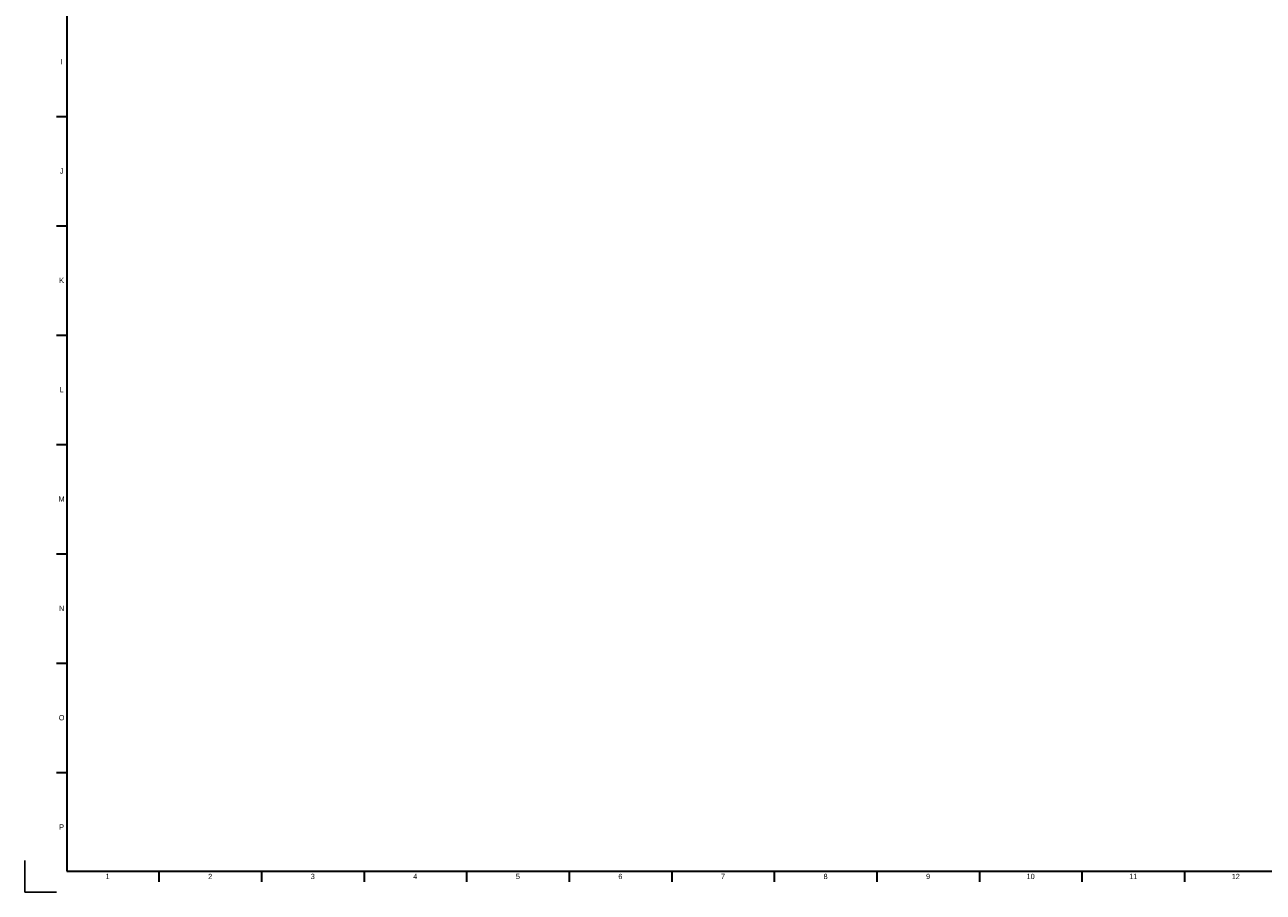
# Model space of a CAD drawing. Header units: millimetres. Extents: x 0 to 1189, y 0 to 841.
# Tile 1 of 9: x 0 to 588, y 0 to 412. Entities that reach past the tile are written whole.
import ezdxf
from ezdxf.enums import TextEntityAlignment as Align

# ---------------------------------------------------------------- set-up
doc = ezdxf.new("R2010")
doc.units = ezdxf.units.MM
doc.header["$LTSCALE"] = 0.75
doc.layers.add('BORDER', color=7, linetype='Continuous', lineweight=35)
doc.styles.add('FusionTitle', font='arial.ttf')

# ---------------------------------------------------------------- blocks, each defined once
blk = doc.blocks.new('ISO_A0_SHEET')
at = {"layer": 'BORDER'}
for p, q in [((20, 831), (20, 10)), ((15, 368.5625), (20, 368.5625)), ((15, 316.625), (20, 316.625)), ((15, 264.6875), (20, 264.6875)), ((15, 212.75), (20, 212.75)), ((15, 160.8125), (20, 160.8125)), ((15, 108.875), (20, 108.875)), ((15, 56.9375), (20, 56.9375)), ((20, 10), (1179, 10)), ((63.708337, 10), (63.708337, 5)), ((112.41667, 10), (112.41667, 5)), ((161.125003, 10), (161.125003, 5)), ((209.833336, 10), (209.833336, 5)), ((258.541669, 10), (258.541669, 5)), ((307.250002, 10), (307.250002, 5)), ((355.958335, 10), (355.958335, 5)), ((404.666668, 10), (404.666668, 5)), ((453.375001, 10), (453.375001, 5)), ((502.083334, 10), (502.083334, 5)), ((550.791667, 10), (550.791667, 5))]:
    blk.add_line(p, q, dxfattribs=at)
at = {"layer": 'Defpoints'}
for p, q in [((0, 15), (0, 0)), ((0, 0), (15, 0))]:
    blk.add_line(p, q, dxfattribs=at)
at = {"layer": 'BORDER', "style": 'FusionTitle'}
for s, p in [('I', (17.5, 394.53125)), ('J', (17.5, 342.59375)), ('K', (17.5, 290.65625)), ('L', (17.5, 238.71875)), ('M', (17.5, 186.78125)), ('N', (17.5, 134.84375)), ('O', (17.5, 82.90625)), ('P', (17.5, 30.96875)), ('1', (39.35417, 7.5)), ('2', (88.062503, 7.5)), ('3', (136.770836, 7.5)), ('4', (185.479169, 7.5)), ('5', (234.187502, 7.5)), ('6', (282.895835, 7.5)), ('7', (331.604168, 7.5)), ('8', (380.312501, 7.5)), ('9', (429.020835, 7.5)), ('10', (477.729168, 7.5)), ('11', (526.4375, 7.5)), ('12', (575.145833, 7.5))]:
    blk.add_text(s, height=2.5, dxfattribs=at).set_placement(p, align=Align.MIDDLE)

msp = doc.modelspace()

# ---------------------------------------------------------------- block references
at = {"layer": 'BORDER'}
msp.add_blockref('ISO_A0_SHEET', (0, 0), dxfattribs=at)

doc.saveas('drawing.dxf')
